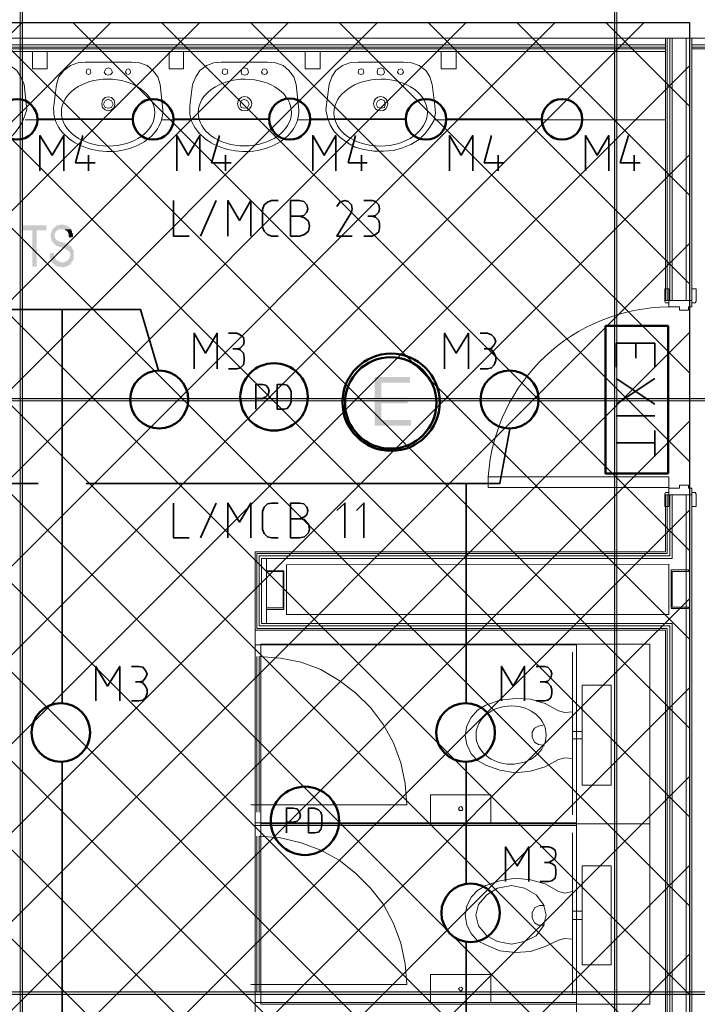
# Model space of a CAD drawing. Header units: millimetres. Extents: x 1.7 to 32.8, y 0.3 to 23.1.
# Tile 58 of 106: x 18.6 to 20, y 2.1 to 4.1. Entities that reach past the tile are written whole.
import ezdxf

# ---------------------------------------------------------------- set-up
doc = ezdxf.new("R2010")
doc.units = ezdxf.units.MM
doc.layers.add('PDF_Geometry', color=9, linetype='Continuous', true_color=0x808080)
doc.layers.add('PDF_Solid Fills', color=9, linetype='Continuous', true_color=0x808080)

msp = doc.modelspace()

# ---------------------------------------------------------------- hatches: boundary and pattern name
h = msp.add_hatch()
h.set_pattern_fill('ANSI37', color=256, scale=0.04)
h.paths.add_polyline_path([(19.9771, 0.96), (16.0468, 0.96), (16.0468, 4.0799), (19.9771, 4.0799)])
at = {"layer": 'PDF_Solid Fills', "transparency": 33554559}
for color, points in [(256, [(18.6771, 3.6699), (18.6288, 3.6699), (18.6288, 3.6599), (18.6488, 3.6599), (18.6488, 3.5866), (18.6571, 3.5866), (18.6571, 3.6599), (18.6771, 3.6599)]), (256, [(18.7071, 3.6715), (18.7038, 3.6715), (18.7021, 3.6699), (18.6971, 3.6699), (18.6955, 3.6682), (18.6955, 3.6665), (18.6938, 3.6665), (18.6921, 3.6649), (18.6905, 3.6632), (18.6888, 3.6616), (18.6888, 3.6599), (18.6888, 3.6599), (18.6871, 3.6565), (18.6871, 3.6549), (18.6855, 3.6532), (18.6855, 3.6449), (18.6871, 3.6416), (18.6871, 3.6399), (18.6888, 3.6382), (18.6888, 3.6365), (18.6905, 3.6349), (18.6921, 3.6332), (18.6938, 3.6316), (18.6938, 3.6299), (18.6955, 3.6299), (18.6971, 3.6282), (18.7005, 3.6282), (18.7021, 3.6265), (18.7038, 3.6265), (18.7071, 3.6249), (18.7088, 3.6249), (18.7105, 3.6232), (18.7138, 3.6232), (18.7155, 3.6215), (18.7171, 3.6215), (18.7188, 3.6199), (18.7205, 3.6182), (18.7221, 3.6182), (18.7238, 3.6166), (18.7238, 3.6132), (18.7255, 3.6115), (18.7255, 3.6082), (18.7238, 3.6066), (18.7238, 3.6032), (18.7221, 3.6015), (18.7205, 3.5999), (18.7188, 3.5982), (18.7171, 3.5966), (18.7138, 3.5966), (18.7121, 3.5949), (18.6888, 3.5949), (18.6905, 3.5932), (18.6905, 3.5915), (18.6921, 3.5915), (18.6938, 3.5899), (18.6955, 3.5882), (18.6971, 3.5882), (18.6988, 3.5866), (18.7055, 3.5866), (18.7071, 3.5849), (18.7121, 3.5849), (18.7138, 3.5866), (18.7188, 3.5866), (18.7205, 3.5882), (18.7221, 3.5882), (18.7221, 3.5899), (18.7238, 3.5899), (18.7255, 3.5915), (18.7271, 3.5932), (18.7271, 3.5949), (18.7288, 3.5966), (18.7304, 3.5982), (18.7304, 3.5999), (18.7321, 3.6015), (18.7321, 3.6182), (18.7304, 3.6199), (18.7304, 3.6215), (18.7304, 3.6215), (18.7288, 3.6232), (18.7288, 3.6249), (18.7271, 3.6265), (18.7255, 3.6282), (18.7238, 3.6299), (18.7221, 3.6299), (18.7205, 3.6316), (18.7205, 3.6316), (18.7188, 3.6332), (18.7155, 3.6332), (18.7138, 3.6349), (18.7105, 3.6349), (18.7088, 3.6365), (18.7038, 3.6365), (18.7021, 3.6382), (18.7005, 3.6382), (18.6988, 3.6399), (18.6971, 3.6399), (18.6971, 3.6416), (18.6955, 3.6416), (18.6955, 3.6432), (18.6938, 3.6449), (18.6938, 3.6499), (18.6938, 3.6532), (18.6955, 3.6549), (18.6955, 3.6565), (18.6971, 3.6582), (18.6971, 3.6582), (18.6988, 3.6599), (18.7005, 3.6599), (18.7021, 3.6616), (18.7271, 3.6616), (18.7255, 3.6632), (18.7238, 3.6649), (18.7221, 3.6665), (18.7221, 3.6665), (18.7205, 3.6682), (18.7188, 3.6682), (18.7188, 3.6699), (18.7138, 3.6699), (18.7121, 3.6715), (18.7088, 3.6715)]), (256, [(18.7271, 3.6616), (18.7071, 3.6616), (18.7138, 3.6616), (18.7155, 3.6599), (18.7171, 3.6599), (18.7171, 3.6582), (18.7188, 3.6582), (18.7205, 3.6565), (18.7205, 3.6549), (18.7221, 3.6532), (18.7221, 3.6482), (18.7238, 3.6449), (18.7304, 3.6465), (18.7304, 3.6532), (18.7288, 3.6549), (18.7288, 3.6582), (18.7271, 3.6599), (18.7271, 3.6599)]), (256, [(18.6905, 3.6149), (18.6838, 3.6132), (18.6838, 3.6049), (18.6855, 3.6032), (18.6855, 3.5999), (18.6871, 3.5982), (18.6871, 3.5966), (18.6888, 3.5949), (18.7088, 3.5949), (18.7071, 3.5949), (18.7055, 3.5966), (18.7021, 3.5966), (18.7005, 3.5982), (18.6988, 3.5982), (18.6971, 3.5999), (18.6955, 3.6015), (18.6955, 3.6032), (18.6938, 3.6049), (18.6938, 3.6049), (18.6921, 3.6082), (18.6921, 3.6115)]), (7, [(19.4121, 3.3632), (19.3404, 3.3632), (19.3404, 3.2649), (19.4138, 3.2649), (19.4138, 3.2766), (19.3538, 3.2766), (19.3538, 3.3099), (19.4071, 3.3099), (19.4071, 3.3216), (19.3538, 3.3216), (19.3538, 3.3516), (19.4121, 3.3516)]), (256, [(29.8551, 3.3165), (29.8551, 3.3199), (2.9827, 3.3199), (2.9827, 3.3149), (29.8551, 3.3149)]), (256, [(29.8551, 2.1166), (29.8551, 2.1199), (2.9827, 2.1199), (2.9827, 2.1149), (29.8551, 2.1149)])]:
    msp.add_hatch(color=color, dxfattribs=at).paths.add_polyline_path(points)

# ---------------------------------------------------------------- linework, layer by layer
msp.add_lwpolyline([(19.9771, 0.96), (16.0468, 0.96), (16.0468, 4.0799), (19.9771, 4.0799)], close=True)
at = {"layer": 'PDF_Geometry', "lineweight": 5}
for points in [[(18.6288, 0.2783), (18.6288, 22.9158), (18.6288, 22.8592), (18.6238, 22.8592), (18.6238, 22.9158), (18.6238, 0.2783)], [(19.8304, 0.2783), (19.8304, 22.9158), (19.8304, 22.8592), (19.8254, 22.8592), (19.8254, 22.9158), (19.8254, 0.2783)]]:
    msp.add_lwpolyline(points, dxfattribs=at)
at = {"layer": 'PDF_Geometry', "lineweight": 18}
for points in [[(17.1989, 4.0482), (17.1989, 4.3832), (17.3005, 4.3832), (17.3005, 4.1415), (23.557, 4.1415), (23.557, 4.3949), (23.6653, 4.3949), (23.6653, 4.0482), (17.3005, 4.0482), (17.3005, 3.8632), (17.0672, 3.8632), (17.0672, 3.9599), (17.1989, 3.9599)], [(18.6788, 3.9865), (18.6788, 4.0215), (18.6488, 4.0215), (18.6488, 3.9865)], [(18.9538, 3.9865), (18.9538, 4.0215), (18.9254, 4.0215), (18.9254, 3.9865)], [(19.2304, 3.9865), (19.2304, 4.0215), (19.2004, 4.0215), (19.2004, 3.9865)], [(19.5054, 3.9865), (19.5054, 4.0215), (19.4754, 4.0215), (19.4754, 3.9865)], [(18.7671, 3.9799), (18.7655, 3.9849), (18.7621, 3.9865), (18.7588, 3.9849), (18.7571, 3.9799), (18.7588, 3.9765), (18.7621, 3.9749), (18.7655, 3.9765)], [(18.8105, 3.9799), (18.8071, 3.9865), (18.8021, 3.9882), (18.7971, 3.9865), (18.7938, 3.9799), (18.7971, 3.9749), (18.8021, 3.9732), (18.8071, 3.9749)], [(18.8471, 3.9799), (18.8454, 3.9849), (18.8421, 3.9865), (18.8388, 3.9849), (18.8371, 3.9799), (18.8388, 3.9765), (18.8421, 3.9749), (18.8454, 3.9765)], [(19.0438, 3.9799), (19.0421, 3.9849), (19.0371, 3.9865), (19.0338, 3.9849), (19.0321, 3.9799), (19.0338, 3.9765), (19.0371, 3.9749), (19.0421, 3.9765)], [(19.0855, 3.9799), (19.0838, 3.9865), (19.0771, 3.9882), (19.0721, 3.9865), (19.0704, 3.9799), (19.0721, 3.9749), (19.0771, 3.9732), (19.0838, 3.9749)], [(19.1238, 3.9799), (19.1221, 3.9849), (19.1171, 3.9865), (19.1138, 3.9849), (19.1121, 3.9799), (19.1138, 3.9765), (19.1171, 3.9749), (19.1221, 3.9765)], [(19.3988, 3.9999), (19.4154, 3.9982), (19.4304, 3.9932), (19.4438, 3.9832), (19.4521, 3.9699), (19.4571, 3.9549), (19.4621, 3.9115), (19.4638, 3.8965), (19.4604, 3.8815), (19.4521, 3.8682), (19.4421, 3.8549), (19.4304, 3.8432), (19.4138, 3.8332), (19.3971, 3.8265), (19.3788, 3.8215), (19.3588, 3.8199), (19.3388, 3.8199), (19.3188, 3.8232), (19.3004, 3.8282), (19.2854, 3.8365), (19.2704, 3.8482), (19.2588, 3.8599), (19.2504, 3.8732), (19.2454, 3.8882), (19.2421, 3.9032), (19.2488, 3.9549), (19.2538, 3.9699), (19.2621, 3.9832), (19.2754, 3.9932), (19.2904, 3.9982), (19.3071, 3.9999), (19.3521, 3.9999)], [(19.3188, 3.9799), (19.3171, 3.9849), (19.3138, 3.9865), (19.3088, 3.9849), (19.3071, 3.9799), (19.3088, 3.9765), (19.3138, 3.9749), (19.3171, 3.9765)], [(19.3604, 3.9799), (19.3588, 3.9865), (19.3538, 3.9882), (19.3471, 3.9865), (19.3454, 3.9799), (19.3471, 3.9749), (19.3538, 3.9732), (19.3588, 3.9749)], [(19.3988, 3.9799), (19.3971, 3.9849), (19.3938, 3.9865), (19.3888, 3.9849), (19.3871, 3.9799), (19.3888, 3.9765), (19.3938, 3.9749), (19.3971, 3.9765)], [(18.8154, 3.9149), (18.8138, 3.9232), (18.8088, 3.9282), (18.8021, 3.9299), (18.7955, 3.9282), (18.7905, 3.9232), (18.7888, 3.9149), (18.7905, 3.9082), (18.7955, 3.9032), (18.8021, 3.9015), (18.8088, 3.9032), (18.8138, 3.9082)], [(18.8121, 3.9149), (18.8088, 3.9215), (18.8021, 3.9249), (18.7955, 3.9215), (18.7921, 3.9149), (18.7955, 3.9082), (18.8021, 3.9065), (18.8088, 3.9082)], [(19.0871, 3.9149), (19.0838, 3.9215), (19.0771, 3.9249), (19.0704, 3.9215), (19.0688, 3.9149), (19.0704, 3.9082), (19.0771, 3.9065), (19.0838, 3.9082)], [(19.3621, 3.9149), (19.3604, 3.9215), (19.3538, 3.9249), (19.3471, 3.9215), (19.3438, 3.9149), (19.3471, 3.9082), (19.3538, 3.9065), (19.3604, 3.9082)], [(19.9354, 3.5415), (19.9354, 3.5132), (19.9304, 3.5132), (19.9288, 3.5132), (19.9271, 3.5165), (19.9271, 3.5415)], [(19.9821, 3.5415), (19.9821, 3.5132), (19.9887, 3.5132), (19.9904, 3.5165), (19.9904, 3.5415)], [(19.9354, 3.5049), (19.9354, 3.5182), (19.9821, 3.5182), (19.9821, 3.5049), (19.9754, 3.5049), (19.9754, 3.4982), (19.9571, 3.4982), (19.9571, 3.5049)], [(19.9354, 3.1399), (19.9354, 3.1616), (19.5704, 3.1616), (19.5704, 3.1399)], [(19.9354, 3.1016), (19.9354, 3.1299), (19.9288, 3.1299), (19.9271, 3.1266), (19.9271, 3.1016)], [(19.9354, 3.1382), (19.9354, 3.1249), (19.9821, 3.1249), (19.9821, 3.1382), (19.9754, 3.1382), (19.9754, 3.1449), (19.9571, 3.1449), (19.9571, 3.1382)], [(19.9821, 3.1016), (19.9821, 3.1299), (19.9854, 3.1299), (19.9887, 3.1299), (19.9904, 3.1266), (19.9904, 3.1016)], [(19.1221, 2.9716), (19.1221, 2.9699), (19.1554, 2.9699), (19.1554, 2.8966), (19.1221, 2.8966), (19.1221, 2.8932), (19.1571, 2.8932), (19.1571, 2.9716)], [(19.1621, 2.8832), (19.1621, 2.9832), (19.9354, 2.9849), (19.9354, 2.8832)], [(19.9754, 2.9732), (19.9754, 2.9699), (19.9421, 2.9699), (19.9421, 2.8982), (19.9754, 2.8982), (19.9754, 2.8949), (19.9404, 2.8949), (19.9404, 2.9732)], [(19.8971, 2.4599), (19.8971, 2.8232), (19.1104, 2.8232), (19.1104, 2.4599)], [(19.8188, 2.5383), (19.8188, 2.7399), (19.7604, 2.7399), (19.7604, 2.5383)], [(19.5754, 2.4616), (19.5754, 2.5182), (19.4538, 2.5182), (19.4538, 2.4616)], [(19.5188, 2.4899), (19.5171, 2.4932), (19.5154, 2.4949), (19.5121, 2.4932), (19.5104, 2.4899), (19.5121, 2.4866), (19.5171, 2.4866)], [(19.8971, 2.0949), (19.8971, 2.4599), (19.1104, 2.4599), (19.1104, 2.0949)], [(19.8188, 2.1749), (19.8188, 2.3749), (19.7604, 2.3749), (19.7604, 2.1749)], [(19.6171, 2.3349), (19.6438, 2.3299), (19.6671, 2.3166), (19.6821, 2.2966), (19.6871, 2.2749), (19.6821, 2.2533), (19.6671, 2.2333), (19.6438, 2.2216), (19.6171, 2.2166), (19.5888, 2.2216), (19.5671, 2.2333), (19.5504, 2.2533), (19.5454, 2.2749), (19.5504, 2.2966), (19.5671, 2.3166), (19.5888, 2.3299)], [(19.5754, 2.0983), (19.5754, 2.1549), (19.4538, 2.1549), (19.4538, 2.0983)], [(19.5188, 2.1266), (19.5171, 2.1283), (19.5154, 2.1299), (19.5121, 2.1283), (19.5104, 2.1266), (19.5121, 2.1233), (19.5154, 2.1216), (19.5171, 2.1233)]]:
    msp.add_lwpolyline(points, close=True, dxfattribs=at)
for points in [[(19.9288, 4.0482), (19.9288, 3.5182), (19.9821, 3.5182), (19.9821, 4.0482)], [(19.9321, 4.0482), (19.9321, 3.5182)], [(19.9371, 4.0482), (19.9371, 3.5182)], [(19.9421, 4.0482), (19.9421, 3.5182)], [(19.9704, 4.0482), (19.9704, 3.5182)], [(19.9771, 4.0482), (19.9771, 3.5182)], [(16.3105, 0.9483), (16.3105, 3.8515), (17.3122, 3.8515), (17.3122, 4.0349), (19.9288, 4.0349)], [(16.3155, 0.9483), (16.3155, 3.8465), (17.3172, 3.8465), (17.3172, 4.0299), (19.9288, 4.0299)], [(16.3205, 0.9483), (16.3205, 3.8416), (17.3222, 3.8416), (17.3222, 4.0265), (19.9288, 4.0265)], [(19.9288, 4.0215), (17.3255, 4.0215), (17.3255, 3.8382), (16.3239, 3.8382), (16.3239, 1.0033), (19.9288, 1.0033), (19.9288, 2.8516), (19.0988, 2.8516), (19.0988, 2.8233), (19.0988, 2.4599), (19.0988, 2.0949), (19.0988, 1.7316), (19.0988, 1.3666), (19.0988, 1.0033)], [(19.9821, 4.0349), (20.8487, 4.0349)], [(19.9821, 4.0299), (20.8487, 4.0299)], [(19.9821, 4.0265), (20.8487, 4.0265)], [(18.9121, 3.9032), (18.9071, 3.9549), (18.9021, 3.9699), (18.8921, 3.9832), (18.8805, 3.9932), (18.8655, 3.9982), (18.8488, 3.9999), (18.8021, 3.9999), (18.7555, 3.9999), (18.7404, 3.9982), (18.7255, 3.9932), (18.7121, 3.9832), (18.7021, 3.9699), (18.6971, 3.9549), (18.6921, 3.9115)], [(19.1871, 3.9032), (19.1821, 3.9549), (19.1771, 3.9699), (19.1671, 3.9832), (19.1554, 3.9932), (19.1404, 3.9982), (19.1238, 3.9999), (19.0771, 3.9999), (19.0305, 3.9999), (19.0154, 3.9982), (19.0004, 3.9932), (18.9871, 3.9832), (18.9788, 3.9699), (18.9721, 3.9549), (18.9671, 3.9115)], [(18.6338, 3.8832), (18.6955, 3.8832)], [(18.9088, 3.8832), (18.9705, 3.8832)], [(19.1871, 3.8832), (19.2454, 3.8832), (19.1854, 3.8832)], [(19.4604, 3.8832), (19.9288, 3.8832)], [(16.3205, 0.9983), (19.9321, 0.9983), (19.9321, 2.8549), (19.1021, 2.8549), (19.1021, 3.0066), (19.9321, 3.0066), (19.9321, 3.1249), (19.9821, 3.1249), (19.9821, 0.6516), (16.3939, 0.6516), (16.3939, 0.6116), (16.0589, 0.6116), (16.0589, 0.9983), (16.1855, 0.9983)], [(16.1855, 0.9933), (16.0639, 0.9933), (16.0639, 0.6166), (16.3889, 0.6166), (16.3889, 0.6566), (19.9771, 0.6566), (19.9771, 3.1249)], [(16.1855, 0.9883), (16.0689, 0.9883), (16.0689, 0.6216), (16.3839, 0.6216), (16.3839, 0.6616), (19.9704, 0.6616), (19.9704, 3.1249)], [(16.3205, 0.9933), (19.9371, 0.9933), (19.9371, 2.8599), (19.1071, 2.8599), (19.1071, 3.0016), (19.9371, 3.0016), (19.9371, 3.1249)], [(19.0988, 2.8516), (19.0988, 3.0099), (19.9288, 3.0099), (19.9288, 3.1249), (19.9321, 3.1249)], [(19.9421, 0.76), (19.9421, 2.8649), (19.1121, 2.8649), (19.1121, 2.9966), (19.9421, 2.9966), (19.9421, 3.1249)], [(19.1221, 2.9966), (19.1221, 2.8649)], [(19.7471, 2.8216), (19.0988, 2.8216)], [(19.7488, 1.0033), (19.7488, 1.3666), (19.7488, 1.7316), (19.7488, 2.0949), (19.7488, 2.4599), (19.7488, 2.8233)], [(19.0904, 2.4983), (19.4054, 2.4983), (19.4021, 2.5416), (19.3938, 2.5833), (19.3788, 2.6233), (19.3588, 2.6599), (19.3321, 2.6949), (19.3021, 2.7249), (19.2688, 2.7499), (19.2321, 2.7716), (19.1921, 2.7866), (19.1504, 2.7949), (19.1071, 2.7982), (19.1071, 2.4833)], [(19.1021, 2.4833), (19.1021, 2.7982)], [(19.7404, 2.4783), (19.7404, 2.8066)], [(19.7404, 2.6866), (19.7254, 2.6849), (19.7121, 2.6882), (19.6854, 2.7032), (19.6554, 2.7116), (19.6254, 2.7132), (19.5938, 2.7099), (19.5654, 2.6999), (19.5488, 2.6899), (19.5354, 2.6749), (19.5271, 2.6582), (19.5238, 2.6382), (19.5271, 2.6199), (19.5354, 2.6016), (19.5488, 2.5882), (19.5654, 2.5782), (19.5938, 2.5683), (19.6254, 2.5632), (19.6554, 2.5666), (19.6854, 2.5749), (19.7121, 2.5899), (19.7254, 2.5932), (19.7404, 2.5916)], [(19.7404, 2.5866), (19.7404, 2.6916)], [(19.6838, 2.6599), (19.6738, 2.6582), (19.6638, 2.6533), (19.6588, 2.6449), (19.6588, 2.6349), (19.6638, 2.6249), (19.6721, 2.6199), (19.6838, 2.6182)], [(19.7604, 2.6466), (19.7404, 2.6466)], [(19.7604, 2.6316), (19.7404, 2.6316)], [(19.7471, 2.4616), (19.0988, 2.4616)], [(19.7471, 2.4566), (19.0988, 2.4566)], [(19.0904, 2.1349), (19.4054, 2.1349), (19.4021, 2.1766), (19.3938, 2.2183), (19.3788, 2.2582), (19.3588, 2.2966), (19.3321, 2.3299), (19.3021, 2.3599), (19.2688, 2.3866), (19.2321, 2.4066), (19.1921, 2.4216), (19.1504, 2.4316), (19.1071, 2.4349), (19.1071, 2.1199)], [(19.1021, 2.1199), (19.1021, 2.4349)], [(19.7404, 2.1149), (19.7404, 2.4416)], [(19.7404, 2.3233), (19.7254, 2.3199), (19.7121, 2.3233), (19.6854, 2.3383), (19.6554, 2.3466), (19.6254, 2.3499), (19.5938, 2.3449), (19.5654, 2.3349), (19.5488, 2.3249), (19.5354, 2.3116), (19.5271, 2.2933), (19.5238, 2.2749), (19.5271, 2.2549), (19.5354, 2.2383), (19.5488, 2.2233), (19.5654, 2.2149), (19.5938, 2.2033), (19.6254, 2.1999), (19.6554, 2.2016), (19.6854, 2.2116), (19.7121, 2.2249), (19.7254, 2.2283), (19.7404, 2.2266)], [(19.7404, 2.2216), (19.7404, 2.3266)], [(19.6838, 2.2949), (19.6738, 2.2949), (19.6638, 2.2899), (19.6588, 2.2799), (19.6588, 2.2699), (19.6638, 2.2599), (19.6721, 2.2549), (19.6838, 2.2549)], [(19.7604, 2.2833), (19.7404, 2.2833)], [(19.7604, 2.2666), (19.7404, 2.2666)], [(19.7471, 2.0983), (19.0988, 2.0983)]]:
    msp.add_lwpolyline(points, dxfattribs=at)
msp.add_lwpolyline([(18.6371, 3.9032), (18.6321, 3.9549), (18.6255, 3.9699), (18.6171, 3.9832), (18.6038, 3.9932), (18.5888, 3.9982), (18.5738, 3.9999), (18.5271, 3.9999), (18.4805, 3.9999), (18.4638, 3.9982), (18.4488, 3.9932), (18.4371, 3.9832), (18.4271, 3.9699), (18.4221, 3.9549), (18.4171, 3.9115, 0.810797)], format="xyb", close=True, dxfattribs=at)
at = {"layer": 'PDF_Geometry', "color": 7, "lineweight": 35}
for points in [[(18.6588, 3.8849), (18.8521, 3.8849)], [(18.9338, 3.8849), (19.1271, 3.8849)], [(19.2105, 3.8849), (19.4021, 3.8849)], [(19.4854, 3.8849), (19.6788, 3.8849)], [(18.6638, 3.7799), (18.6638, 3.8515), (18.6888, 3.8115), (18.7121, 3.8515), (18.7121, 3.7799)], [(18.7504, 3.8515), (18.7355, 3.7965), (18.7755, 3.7965)], [(18.9404, 3.7799), (18.9404, 3.8515), (18.9638, 3.8115), (18.9871, 3.8515), (18.9871, 3.7799)], [(19.0271, 3.8515), (19.0105, 3.7965), (19.0505, 3.7965)], [(19.2154, 3.7799), (19.2154, 3.8515), (19.2388, 3.8115), (19.2621, 3.8515), (19.2621, 3.7799)], [(19.3021, 3.8515), (19.2871, 3.7965), (19.3254, 3.7965)], [(19.4921, 3.7799), (19.4921, 3.8515), (19.5154, 3.8115), (19.5388, 3.8515), (19.5388, 3.7799)], [(19.5771, 3.8515), (19.5621, 3.7965), (19.6021, 3.7965)], [(19.7671, 3.7799), (19.7671, 3.8515), (19.7904, 3.8115), (19.8138, 3.8515), (19.8138, 3.7799)], [(19.8538, 3.8515), (19.8371, 3.7965), (19.8771, 3.7965)], [(18.7621, 3.8115), (18.7621, 3.7799)], [(19.0388, 3.8115), (19.0388, 3.7799)], [(19.3138, 3.8115), (19.3138, 3.7799)], [(19.5904, 3.8115), (19.5904, 3.7799)], [(19.8654, 3.8115), (19.8654, 3.7799)], [(18.9338, 3.7199), (18.9338, 3.6482), (18.9655, 3.6482)], [(18.9888, 3.6482), (19.0205, 3.7199)], [(19.0438, 3.6482), (19.0438, 3.7199), (19.0671, 3.6799), (19.0904, 3.7199), (19.0904, 3.6482)], [(19.1454, 3.6482), (19.1321, 3.6482), (19.1238, 3.6516), (19.1171, 3.6582), (19.1138, 3.6665), (19.1138, 3.7016), (19.1171, 3.7115), (19.1238, 3.7165), (19.1321, 3.7199), (19.1454, 3.7199)], [(19.1888, 3.6882), (19.1971, 3.6899), (19.2038, 3.6965), (19.2054, 3.7032), (19.2038, 3.7115), (19.1971, 3.7182), (19.1888, 3.7199), (19.1705, 3.7199), (19.1705, 3.6482), (19.1888, 3.6482), (19.1988, 3.6516), (19.2071, 3.6582), (19.2088, 3.6682), (19.2071, 3.6782), (19.1988, 3.6849), (19.1888, 3.6882), (19.1705, 3.6882)], [(19.2954, 3.6482), (19.2638, 3.6482), (19.2938, 3.6965), (19.2954, 3.7032), (19.2938, 3.7115), (19.2871, 3.7182), (19.2804, 3.7199), (19.2704, 3.7165), (19.2638, 3.7082)], [(19.3188, 3.7199), (19.3354, 3.7199), (19.3421, 3.7182), (19.3488, 3.7115), (19.3504, 3.7032), (19.3488, 3.6965), (19.3421, 3.6899), (19.3354, 3.6882), (19.3271, 3.6882)], [(19.3188, 3.6482), (19.3354, 3.6482), (19.3421, 3.6516), (19.3488, 3.6565), (19.3504, 3.6649), (19.3504, 3.6732), (19.3488, 3.6799), (19.3421, 3.6865), (19.3354, 3.6882)], [(18.9038, 3.3766), (18.8671, 3.4999), (17.5238, 3.4999), (17.4872, 3.3749), (17.4505, 3.4999), (17.1655, 3.4999), (17.1655, 2.6699), (17.2372, 2.6482)], [(18.7088, 3.4999), (18.7088, 2.7032)], [(18.9754, 3.3799), (18.9754, 3.4516), (18.9988, 3.4115), (19.0221, 3.4516), (19.0221, 3.3799)], [(19.0454, 3.4516), (19.0621, 3.4516), (19.0688, 3.4482), (19.0755, 3.4432), (19.0771, 3.4349), (19.0755, 3.4282), (19.0688, 3.4215), (19.0621, 3.4199), (19.0538, 3.4199)], [(19.4821, 3.3799), (19.4821, 3.4516), (19.5054, 3.4115), (19.5304, 3.4516), (19.5304, 3.3799)], [(19.5538, 3.4516), (19.5688, 3.4516), (19.5771, 3.4482), (19.5821, 3.4432), (19.5854, 3.4349), (19.5821, 3.4282), (19.5771, 3.4215), (19.5688, 3.4199), (19.5621, 3.4199)], [(19.8288, 3.3832), (19.8288, 3.4316), (19.9071, 3.4316), (19.9071, 3.3832)], [(19.8688, 3.4316), (19.8688, 3.4015)], [(19.0454, 3.3799), (19.0621, 3.3799), (19.0688, 3.3815), (19.0755, 3.3882), (19.0771, 3.3966), (19.0771, 3.4032), (19.0755, 3.4115), (19.0688, 3.4182), (19.0621, 3.4199)], [(19.5538, 3.3799), (19.5688, 3.3799), (19.5771, 3.3815), (19.5821, 3.3882), (19.5854, 3.3966), (19.5854, 3.4032), (19.5821, 3.4115), (19.5771, 3.4182), (19.5688, 3.4199)], [(19.1004, 3.2982), (19.1004, 3.3482), (19.1138, 3.3482), (19.1204, 3.3466), (19.1255, 3.3416), (19.1271, 3.3349), (19.1255, 3.3282), (19.1204, 3.3232), (19.1138, 3.3199), (19.1004, 3.3199)], [(19.8288, 3.3599), (19.9071, 3.3082)], [(19.9071, 3.3599), (19.8288, 3.3082)], [(19.8288, 3.2849), (19.9071, 3.2849)], [(17.2205, 3.1482), (18.1755, 3.1482), (18.1955, 3.2582), (18.2155, 3.1482), (18.6605, 3.1482)], [(18.7571, 3.1482), (19.5938, 3.1482), (19.6138, 3.2582)], [(19.9071, 3.2549), (19.9071, 3.2032)], [(19.9071, 3.2299), (19.8288, 3.2299)], [(19.5254, 3.1482), (19.5254, 2.7032)], [(18.9338, 3.1082), (18.9338, 3.0382), (18.9655, 3.0382)], [(18.9888, 3.0382), (19.0205, 3.1082)], [(19.0438, 3.0382), (19.0438, 3.1082), (19.0671, 3.0699), (19.0904, 3.1082), (19.0904, 3.0382)], [(19.1454, 3.0382), (19.1321, 3.0382), (19.1238, 3.0399), (19.1171, 3.0466), (19.1138, 3.0549), (19.1138, 3.0916), (19.1171, 3.0999), (19.1238, 3.1066), (19.1321, 3.1082), (19.1454, 3.1082)], [(19.1888, 3.0766), (19.1971, 3.0799), (19.2038, 3.0849), (19.2054, 3.0932), (19.2038, 3.0999), (19.1971, 3.1066), (19.1888, 3.1082), (19.1705, 3.1082), (19.1705, 3.0382), (19.1888, 3.0382), (19.1988, 3.0399), (19.2071, 3.0482), (19.2088, 3.0566), (19.2071, 3.0666), (19.1988, 3.0749), (19.1888, 3.0766), (19.1705, 3.0766)], [(19.2804, 3.0382), (19.2804, 3.1082), (19.2638, 3.0932)], [(19.3188, 3.0382), (19.3188, 3.1082), (19.3038, 3.0932)], [(18.7771, 2.7082), (18.7771, 2.7782), (18.8005, 2.7383), (18.8254, 2.7782), (18.8254, 2.7082)], [(18.8488, 2.7782), (18.8638, 2.7782), (18.8721, 2.7766), (18.8771, 2.7699), (18.8805, 2.7632), (18.8771, 2.7549), (18.8721, 2.7482), (18.8638, 2.7466), (18.8571, 2.7466)], [(19.5971, 2.7082), (19.5971, 2.7782), (19.6204, 2.7383), (19.6438, 2.7782), (19.6438, 2.7082)], [(19.6671, 2.7782), (19.6838, 2.7782), (19.6904, 2.7766), (19.6971, 2.7699), (19.6988, 2.7632), (19.6971, 2.7549), (19.6904, 2.7482), (19.6838, 2.7466), (19.6754, 2.7466)], [(18.8488, 2.7082), (18.8638, 2.7082), (18.8721, 2.7099), (18.8771, 2.7149), (18.8805, 2.7232), (18.8805, 2.7316), (18.8771, 2.7383), (18.8721, 2.7449), (18.8638, 2.7466)], [(19.6671, 2.7082), (19.6838, 2.7082), (19.6904, 2.7099), (19.6971, 2.7149), (19.6988, 2.7232), (19.6988, 2.7316), (19.6971, 2.7383), (19.6904, 2.7449), (19.6838, 2.7466)], [(18.7088, 2.5849), (18.7088, 1.24)], [(19.5254, 2.5849), (19.5254, 2.3383)], [(19.1621, 2.4416), (19.1621, 2.4916), (19.1754, 2.4916), (19.1838, 2.4899), (19.1888, 2.4833), (19.1904, 2.4766), (19.1888, 2.4699), (19.1838, 2.4649), (19.1754, 2.4633), (19.1621, 2.4633)], [(19.6054, 2.3432), (19.6054, 2.4132), (19.6288, 2.3749), (19.6521, 2.4132), (19.6521, 2.3432)], [(19.6754, 2.4132), (19.6921, 2.4132), (19.6988, 2.4116), (19.7054, 2.4066), (19.7071, 2.3983), (19.7054, 2.3899), (19.6988, 2.3849), (19.6921, 2.3816), (19.6838, 2.3816)], [(19.6754, 2.3432), (19.6921, 2.3432), (19.6988, 2.3449), (19.7054, 2.3499), (19.7071, 2.3583), (19.7071, 2.3666), (19.7054, 2.3749), (19.6988, 2.3799), (19.6921, 2.3816)], [(19.5254, 2.2216), (19.5254, 1.9749)]]:
    msp.add_lwpolyline(points, dxfattribs=at)
at = {"layer": 'PDF_Geometry', "color": 3, "lineweight": 50}
msp.add_lwpolyline([(19.8071, 3.4665), (19.8071, 3.1682), (19.9338, 3.1682), (19.9338, 3.4665)], close=True, dxfattribs=at)
at = {"layer": 'PDF_Geometry', "color": 7, "lineweight": 35}
for points in [[(19.1438, 3.2982), (19.1571, 3.2982), (19.1638, 3.2999), (19.1688, 3.3065), (19.1721, 3.3132), (19.1721, 3.3332), (19.1688, 3.3399), (19.1638, 3.3466), (19.1571, 3.3482), (19.1438, 3.3482)], [(19.2071, 2.4416), (19.2188, 2.4416), (19.2271, 2.4433), (19.2321, 2.4482), (19.2338, 2.4566), (19.2338, 2.4766), (19.2321, 2.4833), (19.2271, 2.4883), (19.2188, 2.4916), (19.2071, 2.4916)]]:
    msp.add_lwpolyline(points, close=True, dxfattribs=at)
at = {"layer": 'PDF_Geometry', "lineweight": 5}
for points in [[(29.8551, 3.3165), (29.8551, 3.3199), (2.9827, 3.3199), (2.9827, 3.3149), (29.8551, 3.3149)], [(29.8551, 2.1166), (29.8551, 2.1199), (2.9827, 2.1199), (2.9827, 2.1149), (29.8551, 2.1149)]]:
    msp.add_lwpolyline(points, close=True, dxfattribs=at)
at = {"layer": 'PDF_Geometry', "color": 3, "lineweight": 50}
for centre, radius in [((18.6178, 3.8842), 0.041), ((18.8928, 3.8842), 0.041), ((19.1689, 3.8847), 0.0415), ((19.4444, 3.8842), 0.041), ((19.7194, 3.8842), 0.041), ((19.1372, 3.323), 0.0682), ((18.9051, 3.3177), 0.0587), ((19.6134, 3.3177), 0.0587), ((18.7062, 2.6443), 0.0593), ((19.5245, 2.6443), 0.0593), ((19.1996, 2.4659), 0.0691), ((19.5346, 2.2798), 0.0591)]:
    msp.add_circle(centre, radius, dxfattribs=at)
at = {"layer": 'PDF_Geometry', "lineweight": 18}
for centre in [(19.0777, 3.9157), (19.3527, 3.9157)]:
    msp.add_circle(centre, 0.0144, dxfattribs=at)
at = {"layer": 'PDF_Geometry', "color": 4, "lineweight": 50}
for centre, radius in [((19.3738, 3.3122), 0.0983), ((19.3731, 3.3109), 0.0924)]:
    msp.add_circle(centre, radius, dxfattribs=at)
at = {"layer": 'PDF_Geometry', "lineweight": 18}
msp.add_arc((19.9376, 3.1368), 0.3681, 90.3486, 176.1508, dxfattribs=at)
for centre, major_axis, ratio, start_param, end_param in [((18.8016, 3.8979), (-0.0944, 0.0012), 0.71794, 0.013227, 6.296412), ((19.0781, 3.898), (0.0943, 0.0005), 0.715497, 3.13027943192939, 9.413464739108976), ((19.3527, 3.8978), (0.0944, 0.0011), 0.716753, 6.272219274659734, 12.55540458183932), ((18.8019, 3.9019), (-0.1103, 0.0031), 0.74986, 6.203685, 9.478927), ((19.0769, 3.9019), (-0.1103, 0.0031), 0.750012, 6.203653, 9.478451), ((19.6164, 2.6393), (0.0709, 0.0006), 0.83108, 1.552758, 7.835943)]:
    msp.add_ellipse(centre, major_axis=major_axis, ratio=ratio, start_param=start_param, end_param=end_param, dxfattribs=at)
at = {"layer": 'PDF_Solid Fills', "lineweight": 5, "transparency": 33554559}
for points in [[(18.6288, 0.2783), (18.6288, 22.9159), (18.6238, 0.2783), (18.6238, 22.9159)], [(19.8304, 0.2783), (19.8304, 22.9159), (19.8254, 0.2783), (19.8254, 22.9159)]]:
    msp.add_solid(points, dxfattribs=at)

doc.saveas('drawing.dxf')
